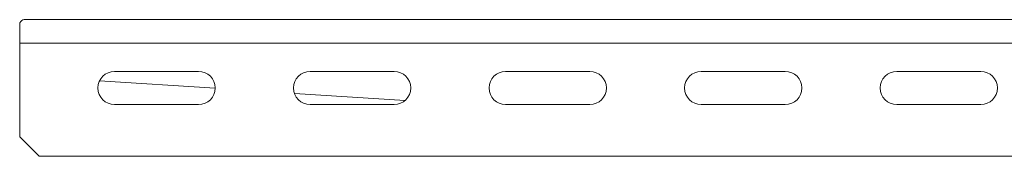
# Model space of a CAD drawing. Header units: millimetres. Extents: x 219 to 1654, y -143 to 1232.
# Tile 22 of 36: x 998 to 1250, y 206 to 241. Entities that reach past the tile are written whole.
import ezdxf

# ---------------------------------------------------------------- set-up
doc = ezdxf.new("R2010")
doc.units = ezdxf.units.MM

msp = doc.modelspace()

# ---------------------------------------------------------------- linework, layer by layer
at = {"color": 7, "linetype": 'Continuous', "lineweight": 15}
for p, q in [((998.01, 239.73), (998.01, 234.54)), ((999.12, 240.54), (1318.01, 240.54)), ((998.01, 234.54), (1318.01, 234.54)), ((998.01, 234.54), (998.01, 210.54)), ((1043.76, 227.29), (1022.26, 227.29)), ((1093.76, 227.29), (1072.26, 227.29)), ((1143.76, 227.29), (1122.26, 227.29)), ((1193.76, 227.29), (1172.26, 227.29)), ((1243.76, 227.29), (1222.26, 227.29)), ((1018.42, 224.87), (1048.01, 222.96)), ((1018.43, 224.88), (1048.01, 222.98)), ((1068.23, 221.67), (1096.56, 219.84)), ((1068.24, 221.65), (1096.54, 219.83)), ((1022.26, 218.79), (1043.76, 218.79)), ((1072.26, 218.79), (1093.76, 218.79)), ((1122.26, 218.79), (1143.76, 218.79)), ((1172.26, 218.79), (1193.76, 218.79)), ((1222.26, 218.79), (1243.76, 218.79)), ((998.01, 210.54), (1003.01, 205.54)), ((1003.01, 205.54), (1318.01, 205.54))]:
    msp.add_line(p, q, dxfattribs=at)
for centre, start, end in [((1022.26, 223.04), 90, 270), ((1043.76, 223.04), 270, 90), ((1072.26, 223.04), 90, 270), ((1093.76, 223.04), 270, 90), ((1122.26, 223.04), 90, 270), ((1143.76, 223.04), 270, 90), ((1172.26, 223.04), 90, 270), ((1193.76, 223.04), 270, 90), ((1222.26, 223.04), 90, 270), ((1243.76, 223.04), 270, 90)]:
    msp.add_arc(centre, 4.25, start, end, dxfattribs=at)
msp.add_ellipse((999.12, 234.54), major_axis=(0, 6), ratio=0.37037, start_param=0, end_param=0.523599, dxfattribs=at)

doc.saveas('drawing.dxf')
